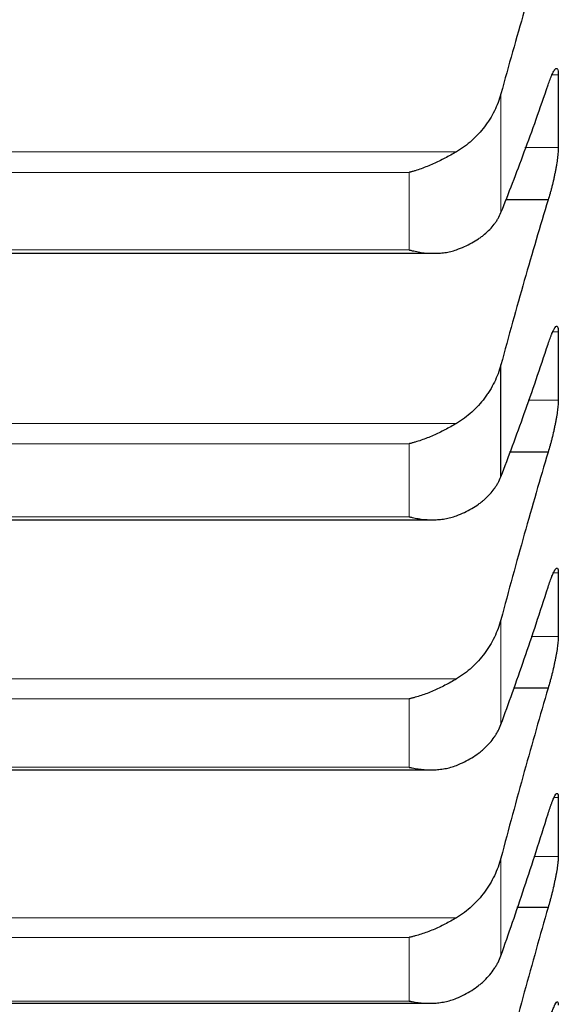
# Model space of a CAD drawing. Header units: inches. Extents: x 0 to 20790, y -12 to 14700.
# Tile 128 of 256: x 6286 to 6315, y 9412 to 9463. Entities that reach past the tile are written whole.
import ezdxf

# ---------------------------------------------------------------- set-up
doc = ezdxf.new("R2010")
doc.units = ezdxf.units.IN
doc.layers.add('1', color=7, linetype='Continuous', true_color=0xffffff)
doc.layers.add('254', color=7, linetype='Continuous', true_color=0xffffff)
doc.styles.add('latin_extended', font='simplex.shx')
doc.dimstyles.get("Standard").update_dxf_attribs({"dimtxt": 0.18, "dimasz": 0.18, "dimexe": 0.18, "dimexo": 0.0625, "dimgap": 0.09, "dimtad": 0, "dimtih": 1, "dimtoh": 1, "dimdec": 4, "dimzin": 0, "dimdsep": 46, "dimtxsty": 'Standard', "dimcen": 0.09, "dimadec": 0, "dimazin": 0, "dimtfac": 1, "dimtdec": 4, "dimtofl": 0, "dimtmove": 0, "dimatfit": 3, "dimfxl": 1, "dimtolj": 1, "dimtzin": 0, "dimarcsym": 0})

# ---------------------------------------------------------------- blocks, each defined once
blk = doc.blocks.new('_U2')
at = {"layer": '254', "color": 3, "linetype": 'Continuous', "lineweight": 13, "transparency": 16777216}
for p, q in [((7346.058, 11562.404), (7346.058, 8391.817)), ((658.558, 9851.463), (658.558, 8391.817)), ((781.058, 8426.817), (7223.558, 8426.817))]:
    blk.add_line(p, q, dxfattribs=at)
at = {"layer": '254', "color": 3, "transparency": 16777216}
for points in [[(781.058, 8447.233), (781.058, 8406.4), (658.558, 8426.817)], [(7223.558, 8406.4), (7223.558, 8447.233), (7346.058, 8426.817)]]:
    blk.add_solid(points, dxfattribs=at)
at = {"layer": 'Defpoints', "color": 0, "transparency": 16777216}
for p in [(7346.058, 11597.404), (658.558, 9886.463), (7346.058, 8426.817)]:
    blk.add_point(p, dxfattribs=at)
at = {"layer": '254', "color": 2, "lineweight": 13, "transparency": 16777216, "insert": (3786.475, 8610.567), "char_height": 122.5, "attachment_point": 1, "style": 'latin_extended'}
blk.add_mtext('\\A1;6687', dxfattribs=at)

msp = doc.modelspace()

# ---------------------------------------------------------------- linework, layer by layer
at = {"layer": '1', "color": 110, "linetype": 'Continuous', "lineweight": 13}
for p, q in [((6314.556, 9460.465), (6314.223, 9460.465)), ((6311.532, 9453.209), (6311.532, 9459.463)), ((6309.19, 9456.415), (6267.927, 9456.415)), ((6314.556, 9456.639), (6312.802, 9456.639)), ((6306.702, 9455.33), (6270.414, 9455.33)), ((6306.702, 9451.246), (6306.702, 9455.33)), ((6306.702, 9451.246), (6270.414, 9451.246)), ((6314.556, 9446.933), (6314.267, 9446.933)), ((6314.556, 9443.339), (6312.968, 9443.339)), ((6309.19, 9442.114), (6267.927, 9442.114)), ((6306.702, 9441.045), (6270.414, 9441.045)), ((6306.702, 9437.199), (6306.702, 9441.045)), ((6306.702, 9437.199), (6270.414, 9437.199)), ((6314.556, 9434.246), (6314.305, 9434.246)), ((6311.532, 9426.262), (6311.532, 9431.781)), ((6314.556, 9430.889), (6313.124, 9430.889)), ((6309.19, 9428.666), (6267.927, 9428.666)), ((6306.702, 9427.615), (6270.414, 9427.615)), ((6306.702, 9424.011), (6306.702, 9427.615)), ((6306.702, 9424.011), (6270.414, 9424.011)), ((6314.556, 9422.424), (6314.337, 9422.424)), ((6311.532, 9414.095), (6311.532, 9419.233)), ((6314.556, 9419.309), (6313.27, 9419.309)), ((6309.19, 9416.091), (6267.927, 9416.091)), ((6306.702, 9415.06), (6270.414, 9415.06)), ((6306.702, 9411.705), (6306.702, 9415.06)), ((6306.702, 9411.705), (6270.414, 9411.705))]:
    msp.add_line(p, q, dxfattribs=at)
at = {"layer": '1', "color": 2, "linetype": 'Continuous', "lineweight": 25}
for p, q in [((6314.021, 9453.879), (6311.78, 9453.879)), ((6269.101, 9451.069), (6308.001, 9451.069)), ((6311.532, 9439.307), (6311.532, 9445.198)), ((6314.021, 9440.603), (6311.993, 9440.603)), ((6269.179, 9437.043), (6307.914, 9437.043)), ((6314.021, 9428.182), (6312.192, 9428.182)), ((6269.265, 9423.877), (6307.827, 9423.877)), ((6314.021, 9416.636), (6312.378, 9416.636)), ((6269.352, 9411.59), (6307.739, 9411.59))]:
    msp.add_line(p, q, dxfattribs=at)
for points in [[(6314.021, 9467.989), (6313.81, 9467.314), (6313.39, 9465.945), (6312.765, 9463.84), (6312.146, 9461.682), (6311.736, 9460.208), (6311.532, 9459.463)], [(6314.556, 9460.465), (6314.557, 9459.828), (6314.558, 9459.19), (6314.558, 9458.552)], [(6311.532, 9453.209), (6311.736, 9453.714), (6312.146, 9454.751), (6312.765, 9456.39), (6313.39, 9458.112), (6313.81, 9459.316), (6314.021, 9459.931)], [(6314.558, 9458.552), (6314.558, 9457.915), (6314.557, 9457.277), (6314.556, 9456.639)], [(6314.021, 9453.879), (6313.81, 9453.188), (6313.39, 9451.789), (6312.765, 9449.643), (6312.146, 9447.449), (6311.736, 9445.954), (6311.532, 9445.198)], [(6314.556, 9446.933), (6314.557, 9446.334), (6314.558, 9445.735), (6314.558, 9445.136)], [(6311.532, 9439.307), (6311.736, 9439.836), (6312.146, 9440.92), (6312.765, 9442.626), (6313.39, 9444.411), (6313.81, 9445.654), (6314.021, 9446.289)], [(6314.558, 9445.136), (6314.558, 9444.537), (6314.557, 9443.938), (6314.556, 9443.339)], [(6314.021, 9440.603), (6313.81, 9439.897), (6313.39, 9438.471), (6312.765, 9436.287), (6312.146, 9434.059), (6311.736, 9432.545), (6311.532, 9431.781)], [(6314.556, 9434.246), (6314.557, 9433.686), (6314.558, 9433.127), (6314.558, 9432.567)], [(6311.532, 9426.262), (6311.736, 9426.814), (6312.146, 9427.943), (6312.765, 9429.713), (6313.39, 9431.558), (6313.81, 9432.839), (6314.021, 9433.493)], [(6314.558, 9432.567), (6314.558, 9432.008), (6314.557, 9431.448), (6314.556, 9430.889)], [(6314.021, 9428.182), (6313.81, 9427.462), (6313.39, 9426.01), (6312.765, 9423.792), (6312.146, 9421.536), (6311.736, 9420.005), (6311.532, 9419.233)], [(6314.556, 9422.424), (6314.557, 9421.904), (6314.558, 9421.385), (6314.558, 9420.866)], [(6311.532, 9414.095), (6311.736, 9414.669), (6312.146, 9415.842), (6312.765, 9417.672), (6313.39, 9419.575), (6313.81, 9420.892), (6314.021, 9421.562)], [(6314.558, 9420.866), (6314.558, 9420.347), (6314.557, 9419.828), (6314.556, 9419.309)], [(6314.021, 9416.636), (6313.81, 9415.904), (6313.39, 9414.428), (6312.765, 9412.18), (6312.146, 9409.897), (6311.736, 9408.352), (6311.532, 9407.574)]]:
    msp.add_open_spline(points, degree=3, dxfattribs=at)
for points, knots in [([(6314.021, 9459.931), (6314.055, 9460.038), (6314.089, 9460.136), (6314.14, 9460.27), (6314.156, 9460.313), (6314.181, 9460.374), (6314.189, 9460.394), (6314.206, 9460.432), (6314.214, 9460.451), (6314.254, 9460.54), (6314.284, 9460.601), (6314.328, 9460.675), (6314.342, 9460.697), (6314.362, 9460.725), (6314.369, 9460.734), (6314.382, 9460.75), (6314.388, 9460.758), (6314.419, 9460.79), (6314.442, 9460.803), (6314.467, 9460.804), (6314.471, 9460.803), (6314.481, 9460.8), (6314.485, 9460.798), (6314.498, 9460.789), (6314.506, 9460.779), (6314.527, 9460.742), (6314.537, 9460.704), (6314.546, 9460.641), (6314.548, 9460.627), (6314.551, 9460.599), (6314.552, 9460.584), (6314.555, 9460.537), (6314.556, 9460.503), (6314.556, 9460.465)], [0, 0, 0, 0, 0.125, 0.125, 0.1875, 0.1875, 0.21875, 0.21875, 0.25, 0.25, 0.375, 0.375, 0.4375, 0.4375, 0.46875, 0.46875, 0.5, 0.5, 0.625, 0.625, 0.65625, 0.65625, 0.6875, 0.6875, 0.75, 0.75, 0.875, 0.875, 0.90625, 0.90625, 0.9375, 0.9375, 1, 1, 1, 1]), ([(6311.532, 9459.463), (6311.489, 9459.307), (6311.439, 9459.154), (6311.325, 9458.854), (6311.196, 9458.559), (6311.038, 9458.275), (6310.909, 9458.067), (6310.864, 9457.998), (6310.794, 9457.896), (6310.77, 9457.862), (6310.721, 9457.796), (6310.697, 9457.763), (6310.572, 9457.599), (6310.36, 9457.347), (6310.125, 9457.117), (6309.878, 9456.896), (6309.749, 9456.792), (6309.579, 9456.668), (6309.544, 9456.643), (6309.475, 9456.595), (6309.37, 9456.525), (6309.263, 9456.458), (6309.19, 9456.415)], [0, 0, 0, 0, 0.125, 0.125, 0.25, 0.375, 0.375, 0.4375, 0.4375, 0.46875, 0.46875, 0.5, 0.5, 0.625, 0.75, 0.75, 0.875, 0.875, 0.90625, 0.90625, 0.9375, 1, 1, 1, 1]), ([(6309.19, 9456.415), (6309.09, 9456.356), (6308.99, 9456.299), (6308.789, 9456.187), (6308.687, 9456.132), (6308.484, 9456.025), (6308.381, 9455.973), (6308.174, 9455.873), (6308.07, 9455.824), (6307.86, 9455.731), (6307.756, 9455.687), (6307.546, 9455.602), (6307.441, 9455.562), (6307.231, 9455.487), (6307.125, 9455.452), (6306.967, 9455.403), (6306.888, 9455.38), (6306.795, 9455.354), (6306.749, 9455.342), (6306.729, 9455.336), (6306.716, 9455.333), (6306.709, 9455.331), (6306.702, 9455.33)], [0, 0, 0, 0, 0.125, 0.125, 0.25, 0.25, 0.375, 0.375, 0.5, 0.5, 0.625, 0.625, 0.75, 0.75, 0.875, 0.875, 0.9375, 0.96875, 0.984375, 0.992188, 0.992188, 1, 1, 1, 1]), ([(6314.556, 9456.639), (6314.556, 9456.602), (6314.554, 9456.523), (6314.545, 9456.39), (6314.537, 9456.292), (6314.529, 9456.215), (6314.526, 9456.188), (6314.52, 9456.135), (6314.516, 9456.108), (6314.499, 9455.97), (6314.482, 9455.855), (6314.457, 9455.703), (6314.452, 9455.672), (6314.444, 9455.626), (6314.441, 9455.61), (6314.436, 9455.579), (6314.422, 9455.501), (6314.395, 9455.358), (6314.369, 9455.23), (6314.342, 9455.102), (6314.328, 9455.037), (6314.284, 9454.841), (6314.254, 9454.714), (6314.206, 9454.525), (6314.19, 9454.463), (6314.165, 9454.371), (6314.157, 9454.34), (6314.14, 9454.279), (6314.132, 9454.249), (6314.089, 9454.1), (6314.055, 9453.987), (6314.021, 9453.879)], [0, 0, 0, 0, 0.0625, 0.125, 0.1875, 0.1875, 0.21875, 0.21875, 0.25, 0.25, 0.375, 0.375, 0.40625, 0.40625, 0.421875, 0.421875, 0.4375, 0.5, 0.5625, 0.5625, 0.625, 0.625, 0.75, 0.75, 0.8125, 0.8125, 0.84375, 0.84375, 0.875, 0.875, 1, 1, 1, 1]), ([(6309.19, 9451.257), (6309.336, 9451.308), (6309.476, 9451.364), (6309.744, 9451.484), (6310.002, 9451.612), (6310.238, 9451.756), (6310.379, 9451.851), (6310.407, 9451.87), (6310.462, 9451.909), (6310.489, 9451.929), (6310.569, 9451.989), (6310.621, 9452.03), (6310.77, 9452.155), (6310.863, 9452.241), (6311.035, 9452.419), (6311.114, 9452.511), (6311.222, 9452.653), (6311.256, 9452.701), (6311.305, 9452.775), (6311.321, 9452.8), (6311.352, 9452.849), (6311.367, 9452.875), (6311.439, 9453.001), (6311.489, 9453.104), (6311.532, 9453.209)], [0, 0, 0, 0, 0.125, 0.125, 0.25, 0.375, 0.375, 0.40625, 0.40625, 0.4375, 0.4375, 0.5, 0.5, 0.625, 0.625, 0.75, 0.75, 0.8125, 0.8125, 0.84375, 0.84375, 0.875, 0.875, 1, 1, 1, 1]), ([(6306.702, 9451.246), (6306.706, 9451.245), (6306.709, 9451.245), (6306.716, 9451.243), (6306.719, 9451.242), (6306.729, 9451.24), (6306.749, 9451.235), (6306.795, 9451.223), (6306.888, 9451.202), (6306.967, 9451.185), (6307.125, 9451.153), (6307.23, 9451.135), (6307.544, 9451.09), (6307.752, 9451.072), (6308.063, 9451.068), (6308.166, 9451.07), (6308.322, 9451.079), (6308.374, 9451.084), (6308.477, 9451.094), (6308.529, 9451.101), (6308.684, 9451.123), (6308.787, 9451.142), (6308.989, 9451.192), (6309.09, 9451.221), (6309.19, 9451.257)], [0, 0, 0, 0, 0.003906, 0.003906, 0.007813, 0.007813, 0.015625, 0.03125, 0.0625, 0.125, 0.125, 0.25, 0.25, 0.5, 0.5, 0.625, 0.625, 0.6875, 0.6875, 0.75, 0.75, 0.875, 0.875, 1, 1, 1, 1]), ([(6314.021, 9446.289), (6314.055, 9446.399), (6314.089, 9446.5), (6314.14, 9446.639), (6314.156, 9446.684), (6314.181, 9446.748), (6314.189, 9446.769), (6314.206, 9446.809), (6314.214, 9446.829), (6314.254, 9446.923), (6314.284, 9446.988), (6314.328, 9447.07), (6314.342, 9447.094), (6314.362, 9447.126), (6314.369, 9447.136), (6314.382, 9447.155), (6314.388, 9447.164), (6314.419, 9447.202), (6314.442, 9447.221), (6314.467, 9447.228), (6314.471, 9447.229), (6314.481, 9447.228), (6314.485, 9447.227), (6314.498, 9447.222), (6314.506, 9447.215), (6314.527, 9447.185), (6314.537, 9447.153), (6314.546, 9447.096), (6314.548, 9447.083), (6314.551, 9447.057), (6314.552, 9447.044), (6314.555, 9447), (6314.556, 9446.968), (6314.556, 9446.933)], [0, 0, 0, 0, 0.125, 0.125, 0.1875, 0.1875, 0.21875, 0.21875, 0.25, 0.25, 0.375, 0.375, 0.4375, 0.4375, 0.46875, 0.46875, 0.5, 0.5, 0.625, 0.625, 0.65625, 0.65625, 0.6875, 0.6875, 0.75, 0.75, 0.875, 0.875, 0.90625, 0.90625, 0.9375, 0.9375, 1, 1, 1, 1]), ([(6311.532, 9445.198), (6311.489, 9445.04), (6311.439, 9444.885), (6311.325, 9444.581), (6311.196, 9444.282), (6311.038, 9443.995), (6310.909, 9443.784), (6310.864, 9443.715), (6310.794, 9443.612), (6310.77, 9443.578), (6310.721, 9443.51), (6310.697, 9443.477), (6310.572, 9443.311), (6310.36, 9443.057), (6310.125, 9442.823), (6309.878, 9442.601), (6309.749, 9442.495), (6309.579, 9442.37), (6309.544, 9442.345), (6309.475, 9442.296), (6309.37, 9442.225), (6309.263, 9442.157), (6309.19, 9442.114)], [0, 0, 0, 0, 0.125, 0.125, 0.25, 0.375, 0.375, 0.4375, 0.4375, 0.46875, 0.46875, 0.5, 0.5, 0.625, 0.75, 0.75, 0.875, 0.875, 0.90625, 0.90625, 0.9375, 1, 1, 1, 1]), ([(6314.556, 9443.339), (6314.556, 9443.304), (6314.554, 9443.229), (6314.545, 9443.102), (6314.537, 9443.007), (6314.529, 9442.933), (6314.526, 9442.907), (6314.52, 9442.855), (6314.516, 9442.829), (6314.499, 9442.695), (6314.482, 9442.582), (6314.457, 9442.433), (6314.452, 9442.403), (6314.444, 9442.357), (6314.441, 9442.342), (6314.436, 9442.311), (6314.422, 9442.234), (6314.395, 9442.093), (6314.369, 9441.966), (6314.342, 9441.838), (6314.328, 9441.773), (6314.284, 9441.578), (6314.254, 9441.449), (6314.206, 9441.26), (6314.19, 9441.197), (6314.165, 9441.104), (6314.157, 9441.073), (6314.14, 9441.011), (6314.132, 9440.98), (6314.089, 9440.829), (6314.055, 9440.714), (6314.021, 9440.603)], [0, 0, 0, 0, 0.0625, 0.125, 0.1875, 0.1875, 0.21875, 0.21875, 0.25, 0.25, 0.375, 0.375, 0.40625, 0.40625, 0.421875, 0.421875, 0.4375, 0.5, 0.5625, 0.5625, 0.625, 0.625, 0.75, 0.75, 0.8125, 0.8125, 0.84375, 0.84375, 0.875, 0.875, 1, 1, 1, 1]), ([(6309.19, 9442.114), (6309.09, 9442.055), (6308.99, 9441.997), (6308.789, 9441.884), (6308.687, 9441.83), (6308.484, 9441.723), (6308.381, 9441.672), (6308.174, 9441.572), (6308.07, 9441.525), (6307.86, 9441.433), (6307.756, 9441.389), (6307.546, 9441.307), (6307.441, 9441.268), (6307.231, 9441.196), (6307.125, 9441.162), (6306.967, 9441.115), (6306.888, 9441.093), (6306.795, 9441.068), (6306.749, 9441.056), (6306.729, 9441.051), (6306.716, 9441.048), (6306.709, 9441.047), (6306.702, 9441.045)], [0, 0, 0, 0, 0.125, 0.125, 0.25, 0.25, 0.375, 0.375, 0.5, 0.5, 0.625, 0.625, 0.75, 0.75, 0.875, 0.875, 0.9375, 0.96875, 0.984375, 0.992188, 0.992188, 1, 1, 1, 1]), ([(6309.19, 9437.255), (6309.336, 9437.31), (6309.476, 9437.369), (6309.744, 9437.495), (6310.002, 9437.63), (6310.238, 9437.781), (6310.379, 9437.881), (6310.407, 9437.902), (6310.462, 9437.943), (6310.489, 9437.964), (6310.569, 9438.027), (6310.621, 9438.07), (6310.77, 9438.201), (6310.863, 9438.291), (6311.035, 9438.478), (6311.114, 9438.575), (6311.222, 9438.724), (6311.256, 9438.775), (6311.305, 9438.852), (6311.321, 9438.878), (6311.352, 9438.93), (6311.367, 9438.957), (6311.439, 9439.089), (6311.489, 9439.197), (6311.532, 9439.307)], [0, 0, 0, 0, 0.125, 0.125, 0.25, 0.375, 0.375, 0.40625, 0.40625, 0.4375, 0.4375, 0.5, 0.5, 0.625, 0.625, 0.75, 0.75, 0.8125, 0.8125, 0.84375, 0.84375, 0.875, 0.875, 1, 1, 1, 1]), ([(6306.702, 9437.199), (6306.706, 9437.198), (6306.709, 9437.197), (6306.716, 9437.195), (6306.719, 9437.195), (6306.729, 9437.192), (6306.749, 9437.188), (6306.795, 9437.177), (6306.888, 9437.157), (6306.967, 9437.141), (6307.125, 9437.112), (6307.23, 9437.095), (6307.544, 9437.056), (6307.752, 9437.042), (6308.063, 9437.044), (6308.166, 9437.048), (6308.322, 9437.061), (6308.374, 9437.066), (6308.477, 9437.078), (6308.529, 9437.086), (6308.684, 9437.111), (6308.787, 9437.133), (6308.989, 9437.186), (6309.09, 9437.218), (6309.19, 9437.255)], [0, 0, 0, 0, 0.003906, 0.003906, 0.007812, 0.007812, 0.015625, 0.03125, 0.0625, 0.125, 0.125, 0.25, 0.25, 0.5, 0.5, 0.625, 0.625, 0.6875, 0.6875, 0.75, 0.75, 0.875, 0.875, 1, 1, 1, 1]), ([(6314.021, 9433.493), (6314.055, 9433.605), (6314.089, 9433.709), (6314.14, 9433.854), (6314.156, 9433.9), (6314.181, 9433.967), (6314.189, 9433.988), (6314.206, 9434.031), (6314.214, 9434.052), (6314.254, 9434.151), (6314.284, 9434.221), (6314.328, 9434.309), (6314.342, 9434.336), (6314.362, 9434.372), (6314.369, 9434.383), (6314.382, 9434.404), (6314.388, 9434.414), (6314.419, 9434.459), (6314.442, 9434.482), (6314.467, 9434.496), (6314.471, 9434.498), (6314.481, 9434.5), (6314.485, 9434.501), (6314.498, 9434.499), (6314.506, 9434.495), (6314.527, 9434.473), (6314.537, 9434.446), (6314.546, 9434.395), (6314.548, 9434.384), (6314.551, 9434.36), (6314.552, 9434.348), (6314.555, 9434.308), (6314.556, 9434.278), (6314.556, 9434.246)], [0, 0, 0, 0, 0.125, 0.125, 0.1875, 0.1875, 0.21875, 0.21875, 0.25, 0.25, 0.375, 0.375, 0.4375, 0.4375, 0.46875, 0.46875, 0.5, 0.5, 0.625, 0.625, 0.65625, 0.65625, 0.6875, 0.6875, 0.75, 0.75, 0.875, 0.875, 0.90625, 0.90625, 0.9375, 0.9375, 1, 1, 1, 1]), ([(6311.532, 9431.781), (6311.489, 9431.621), (6311.439, 9431.464), (6311.325, 9431.157), (6311.196, 9430.855), (6311.038, 9430.565), (6310.909, 9430.352), (6310.864, 9430.282), (6310.794, 9430.177), (6310.77, 9430.143), (6310.721, 9430.075), (6310.697, 9430.041), (6310.572, 9429.874), (6310.36, 9429.617), (6310.125, 9429.381), (6309.878, 9429.157), (6309.749, 9429.05), (6309.579, 9428.923), (6309.544, 9428.898), (6309.475, 9428.85), (6309.37, 9428.777), (6309.263, 9428.709), (6309.19, 9428.666)], [0, 0, 0, 0, 0.125, 0.125, 0.25, 0.375, 0.375, 0.4375, 0.4375, 0.46875, 0.46875, 0.5, 0.5, 0.625, 0.75, 0.75, 0.875, 0.875, 0.90625, 0.90625, 0.9375, 1, 1, 1, 1]), ([(6314.556, 9430.889), (6314.556, 9430.856), (6314.554, 9430.786), (6314.545, 9430.665), (6314.537, 9430.574), (6314.529, 9430.502), (6314.526, 9430.477), (6314.52, 9430.427), (6314.516, 9430.402), (6314.499, 9430.272), (6314.482, 9430.162), (6314.457, 9430.015), (6314.452, 9429.986), (6314.444, 9429.941), (6314.441, 9429.925), (6314.436, 9429.895), (6314.422, 9429.819), (6314.395, 9429.68), (6314.369, 9429.554), (6314.342, 9429.427), (6314.328, 9429.362), (6314.284, 9429.167), (6314.254, 9429.039), (6314.206, 9428.848), (6314.19, 9428.785), (6314.165, 9428.691), (6314.157, 9428.659), (6314.14, 9428.597), (6314.132, 9428.566), (6314.089, 9428.413), (6314.055, 9428.295), (6314.021, 9428.182)], [0, 0, 0, 0, 0.0625, 0.125, 0.1875, 0.1875, 0.21875, 0.21875, 0.25, 0.25, 0.375, 0.375, 0.40625, 0.40625, 0.421875, 0.421875, 0.4375, 0.5, 0.5625, 0.5625, 0.625, 0.625, 0.75, 0.75, 0.8125, 0.8125, 0.84375, 0.84375, 0.875, 0.875, 1, 1, 1, 1]), ([(6309.19, 9428.666), (6309.09, 9428.606), (6308.99, 9428.548), (6308.789, 9428.435), (6308.687, 9428.38), (6308.484, 9428.275), (6308.381, 9428.224), (6308.174, 9428.125), (6308.07, 9428.078), (6307.86, 9427.988), (6307.756, 9427.945), (6307.546, 9427.865), (6307.441, 9427.828), (6307.231, 9427.758), (6307.125, 9427.725), (6306.967, 9427.681), (6306.888, 9427.66), (6306.795, 9427.636), (6306.749, 9427.625), (6306.729, 9427.621), (6306.716, 9427.618), (6306.709, 9427.616), (6306.702, 9427.615)], [0, 0, 0, 0, 0.125, 0.125, 0.25, 0.25, 0.375, 0.375, 0.5, 0.5, 0.625, 0.625, 0.75, 0.75, 0.875, 0.875, 0.9375, 0.96875, 0.984375, 0.992188, 0.992188, 1, 1, 1, 1]), ([(6309.19, 9424.114), (6309.336, 9424.171), (6309.476, 9424.233), (6309.744, 9424.366), (6310.002, 9424.507), (6310.238, 9424.666), (6310.379, 9424.771), (6310.407, 9424.792), (6310.462, 9424.835), (6310.489, 9424.857), (6310.569, 9424.923), (6310.621, 9424.968), (6310.77, 9425.106), (6310.863, 9425.2), (6311.035, 9425.396), (6311.114, 9425.497), (6311.222, 9425.653), (6311.256, 9425.706), (6311.305, 9425.787), (6311.321, 9425.814), (6311.352, 9425.869), (6311.367, 9425.896), (6311.439, 9426.034), (6311.489, 9426.147), (6311.532, 9426.262)], [0, 0, 0, 0, 0.125, 0.125, 0.25, 0.375, 0.375, 0.40625, 0.40625, 0.4375, 0.4375, 0.5, 0.5, 0.625, 0.625, 0.75, 0.75, 0.8125, 0.8125, 0.84375, 0.84375, 0.875, 0.875, 1, 1, 1, 1]), ([(6306.702, 9424.011), (6306.706, 9424.01), (6306.709, 9424.01), (6306.716, 9424.008), (6306.719, 9424.008), (6306.729, 9424.005), (6306.749, 9424.001), (6306.795, 9423.991), (6306.888, 9423.972), (6306.967, 9423.958), (6307.125, 9423.931), (6307.23, 9423.917), (6307.544, 9423.883), (6307.752, 9423.873), (6308.063, 9423.88), (6308.166, 9423.887), (6308.322, 9423.902), (6308.374, 9423.908), (6308.477, 9423.923), (6308.529, 9423.931), (6308.684, 9423.96), (6308.787, 9423.984), (6308.989, 9424.041), (6309.09, 9424.074), (6309.19, 9424.114)], [0, 0, 0, 0, 0.003906, 0.003906, 0.007812, 0.007812, 0.015625, 0.03125, 0.0625, 0.125, 0.125, 0.25, 0.25, 0.5, 0.5, 0.625, 0.625, 0.6875, 0.6875, 0.75, 0.75, 0.875, 0.875, 1, 1, 1, 1]), ([(6314.021, 9421.562), (6314.055, 9421.677), (6314.089, 9421.784), (6314.14, 9421.934), (6314.156, 9421.982), (6314.181, 9422.051), (6314.189, 9422.074), (6314.206, 9422.118), (6314.214, 9422.14), (6314.254, 9422.245), (6314.284, 9422.318), (6314.328, 9422.413), (6314.342, 9422.442), (6314.362, 9422.482), (6314.369, 9422.495), (6314.382, 9422.518), (6314.388, 9422.529), (6314.419, 9422.58), (6314.442, 9422.609), (6314.467, 9422.629), (6314.471, 9422.632), (6314.481, 9422.637), (6314.485, 9422.639), (6314.498, 9422.642), (6314.506, 9422.64), (6314.527, 9422.626), (6314.537, 9422.604), (6314.546, 9422.559), (6314.548, 9422.549), (6314.551, 9422.528), (6314.552, 9422.517), (6314.555, 9422.481), (6314.556, 9422.454), (6314.556, 9422.424)], [0, 0, 0, 0, 0.125, 0.125, 0.1875, 0.1875, 0.21875, 0.21875, 0.25, 0.25, 0.375, 0.375, 0.4375, 0.4375, 0.46875, 0.46875, 0.5, 0.5, 0.625, 0.625, 0.65625, 0.65625, 0.6875, 0.6875, 0.75, 0.75, 0.875, 0.875, 0.90625, 0.90625, 0.9375, 0.9375, 1, 1, 1, 1]), ([(6311.532, 9419.233), (6311.489, 9419.071), (6311.439, 9418.913), (6311.325, 9418.603), (6311.196, 9418.298), (6311.038, 9418.005), (6310.909, 9417.791), (6310.864, 9417.72), (6310.794, 9417.615), (6310.77, 9417.58), (6310.721, 9417.511), (6310.697, 9417.477), (6310.572, 9417.308), (6310.36, 9417.049), (6310.125, 9416.812), (6309.878, 9416.586), (6309.749, 9416.478), (6309.579, 9416.351), (6309.544, 9416.326), (6309.475, 9416.277), (6309.37, 9416.204), (6309.263, 9416.135), (6309.19, 9416.091)], [0, 0, 0, 0, 0.125, 0.125, 0.25, 0.375, 0.375, 0.4375, 0.4375, 0.46875, 0.46875, 0.5, 0.5, 0.625, 0.75, 0.75, 0.875, 0.875, 0.90625, 0.90625, 0.9375, 1, 1, 1, 1]), ([(6314.556, 9419.309), (6314.556, 9419.279), (6314.554, 9419.213), (6314.545, 9419.098), (6314.537, 9419.011), (6314.529, 9418.942), (6314.526, 9418.919), (6314.52, 9418.87), (6314.516, 9418.846), (6314.499, 9418.72), (6314.482, 9418.613), (6314.457, 9418.469), (6314.452, 9418.44), (6314.444, 9418.396), (6314.441, 9418.381), (6314.436, 9418.351), (6314.422, 9418.276), (6314.395, 9418.14), (6314.369, 9418.015), (6314.342, 9417.888), (6314.328, 9417.824), (6314.284, 9417.63), (6314.254, 9417.502), (6314.206, 9417.31), (6314.19, 9417.247), (6314.165, 9417.152), (6314.157, 9417.12), (6314.14, 9417.057), (6314.132, 9417.026), (6314.089, 9416.871), (6314.055, 9416.751), (6314.021, 9416.636)], [0, 0, 0, 0, 0.0625, 0.125, 0.1875, 0.1875, 0.21875, 0.21875, 0.25, 0.25, 0.375, 0.375, 0.40625, 0.40625, 0.421875, 0.421875, 0.4375, 0.5, 0.5625, 0.5625, 0.625, 0.625, 0.75, 0.75, 0.8125, 0.8125, 0.84375, 0.84375, 0.875, 0.875, 1, 1, 1, 1]), ([(6309.19, 9416.091), (6309.09, 9416.031), (6308.99, 9415.973), (6308.789, 9415.86), (6308.687, 9415.806), (6308.484, 9415.701), (6308.381, 9415.65), (6308.174, 9415.553), (6308.07, 9415.507), (6307.86, 9415.419), (6307.756, 9415.377), (6307.546, 9415.299), (6307.441, 9415.263), (6307.231, 9415.196), (6307.125, 9415.165), (6306.967, 9415.122), (6306.888, 9415.102), (6306.795, 9415.08), (6306.749, 9415.07), (6306.729, 9415.066), (6306.716, 9415.063), (6306.709, 9415.061), (6306.702, 9415.06)], [0, 0, 0, 0, 0.125, 0.125, 0.25, 0.25, 0.375, 0.375, 0.5, 0.5, 0.625, 0.625, 0.75, 0.75, 0.875, 0.875, 0.9375, 0.96875, 0.984375, 0.992187, 0.992187, 1, 1, 1, 1]), ([(6309.19, 9411.854), (6309.336, 9411.914), (6309.476, 9411.979), (6309.744, 9412.117), (6310.002, 9412.265), (6310.238, 9412.431), (6310.379, 9412.541), (6310.407, 9412.563), (6310.462, 9412.608), (6310.489, 9412.631), (6310.569, 9412.7), (6310.621, 9412.747), (6310.77, 9412.89), (6310.863, 9412.989), (6311.035, 9413.193), (6311.114, 9413.298), (6311.222, 9413.461), (6311.256, 9413.516), (6311.305, 9413.6), (6311.321, 9413.629), (6311.352, 9413.685), (6311.367, 9413.714), (6311.439, 9413.858), (6311.489, 9413.975), (6311.532, 9414.095)], [0, 0, 0, 0, 0.125, 0.125, 0.25, 0.375, 0.375, 0.40625, 0.40625, 0.4375, 0.4375, 0.5, 0.5, 0.625, 0.625, 0.75, 0.75, 0.8125, 0.8125, 0.84375, 0.84375, 0.875, 0.875, 1, 1, 1, 1]), ([(6306.702, 9411.705), (6306.706, 9411.705), (6306.709, 9411.704), (6306.716, 9411.703), (6306.719, 9411.702), (6306.729, 9411.7), (6306.749, 9411.696), (6306.795, 9411.687), (6306.888, 9411.669), (6306.967, 9411.656), (6307.125, 9411.632), (6307.23, 9411.62), (6307.544, 9411.591), (6307.752, 9411.585), (6308.063, 9411.599), (6308.166, 9411.607), (6308.322, 9411.625), (6308.374, 9411.633), (6308.477, 9411.649), (6308.529, 9411.659), (6308.684, 9411.69), (6308.787, 9411.716), (6308.989, 9411.777), (6309.09, 9411.812), (6309.19, 9411.854)], [0, 0, 0, 0, 0.003906, 0.003906, 0.007813, 0.007813, 0.015625, 0.03125, 0.0625, 0.125, 0.125, 0.25, 0.25, 0.5, 0.5, 0.625, 0.625, 0.6875, 0.6875, 0.75, 0.75, 0.875, 0.875, 1, 1, 1, 1]), ([(6314.021, 9410.517), (6314.055, 9410.634), (6314.089, 9410.744), (6314.14, 9410.898), (6314.156, 9410.948), (6314.181, 9411.02), (6314.189, 9411.044), (6314.206, 9411.09), (6314.214, 9411.113), (6314.254, 9411.222), (6314.284, 9411.3), (6314.328, 9411.402), (6314.342, 9411.433), (6314.362, 9411.476), (6314.369, 9411.49), (6314.382, 9411.516), (6314.388, 9411.528), (6314.419, 9411.585), (6314.442, 9411.619), (6314.467, 9411.646), (6314.471, 9411.65), (6314.481, 9411.658), (6314.485, 9411.661), (6314.498, 9411.668), (6314.506, 9411.669), (6314.527, 9411.662), (6314.537, 9411.645), (6314.546, 9411.607), (6314.548, 9411.599), (6314.551, 9411.58), (6314.552, 9411.57), (6314.555, 9411.538), (6314.556, 9411.513), (6314.556, 9411.485)], [0, 0, 0, 0, 0.125, 0.125, 0.1875, 0.1875, 0.21875, 0.21875, 0.25, 0.25, 0.375, 0.375, 0.4375, 0.4375, 0.46875, 0.46875, 0.5, 0.5, 0.625, 0.625, 0.65625, 0.65625, 0.6875, 0.6875, 0.75, 0.75, 0.875, 0.875, 0.90625, 0.90625, 0.9375, 0.9375, 1, 1, 1, 1])]:
    msp.add_open_spline(points, degree=3, knots=knots, dxfattribs=at)

# ---------------------------------------------------------------- dimensions: what is measured, and where the dimension line sits
at = {"layer": '254', "color": 2, "linetype": 'Continuous', "lineweight": 13}
dim = msp.add_linear_dim(base=(7346.05829, 8426.8167), p1=(658.5583, 9886.46316), p2=(7346.05829, 11597.40368), dimstyle='Standard', override={"dimscale": 35, "dimtxt": 3.5, "dimasz": 3.5, "dimexe": 1, "dimexo": 1, "dimgap": 1.75, "dimtad": 1, "dimtih": 1, "dimtoh": 0, "dimdec": 0, "dimlfac": 1, "dimzin": 8, "dimdsep": 46, "dimlunit": 2, "dimtxsty": 'latin_extended', "dimsah": 1, "dimse1": 0, "dimse2": 0, "dimsd1": 0, "dimsd2": 0, "dimclrd": 3, "dimclre": 3, "dimclrt": 2, "dimtol": 0, "dimtm": -0.1, "dimtfac": 0.714286, "dimtdec": 3, "dimtofl": 1, "dimtmove": 0, "dimtzin": 8, "dimlwd": 13, "dimlwe": 13}, dxfattribs=at)
dim.commit()
dim.dimension.update_dxf_attribs({"geometry": '_U2', "text_midpoint": (4002.3083, 8426.8167), "dimtype": 160})

doc.saveas('drawing.dxf')
